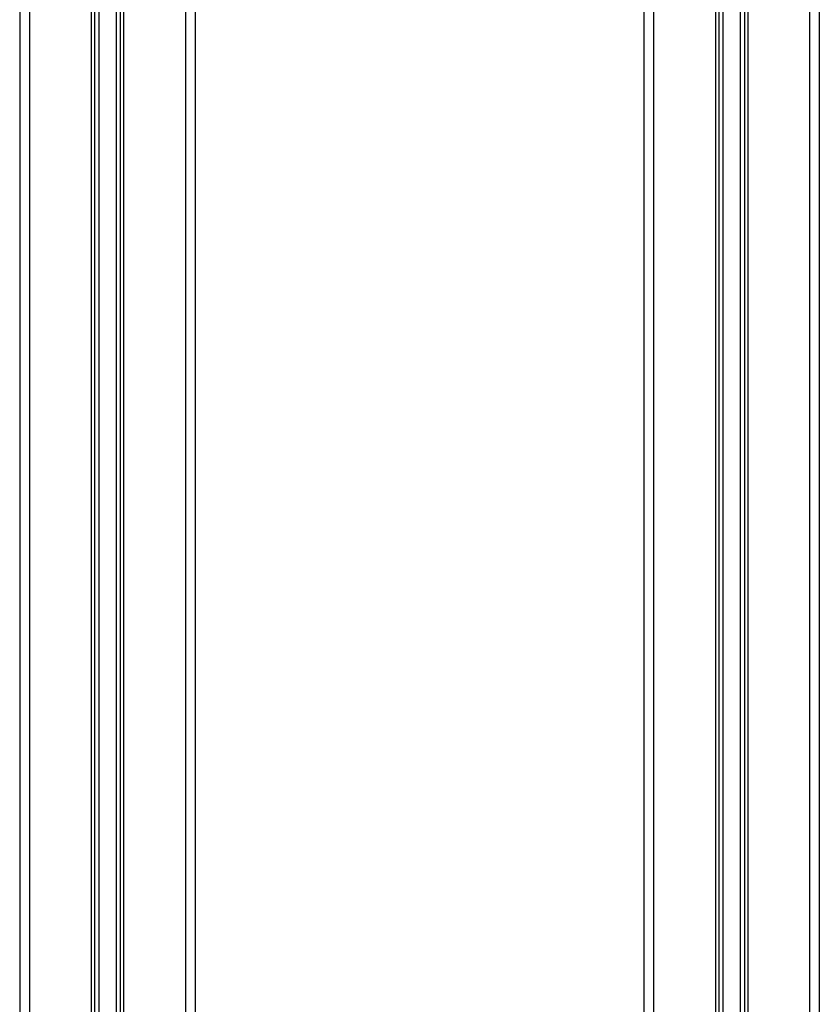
# Model space of a CAD drawing. Header units: millimetres. Extents: x 0 to 420, y 0 to 297.
# Tile 74 of 105: x 269 to 279, y 209 to 222. Entities that reach past the tile are written whole.
import ezdxf

# ---------------------------------------------------------------- set-up
doc = ezdxf.new("R2010")
doc.units = ezdxf.units.MM

msp = doc.modelspace()

# ---------------------------------------------------------------- linework, layer by layer
at = {"color": 7, "linetype": 'Continuous', "lineweight": 25}
for p, q in [((268.90343, 231.28329), (268.90343, 201.78329)), ((269.69593, 231.28329), (269.69593, 201.78329)), ((269.73855, 231.28329), (269.73855, 201.78329)), ((269.79338, 231.28329), (269.79338, 201.78329)), ((270.01348, 231.28329), (270.01348, 201.78329)), ((270.06831, 231.28329), (270.06831, 201.78329)), ((270.11093, 231.28329), (270.11093, 201.78329)), ((270.90343, 231.28329), (270.90343, 201.78329)), ((271.02843, 231.28329), (271.02843, 204.03329)), ((276.77843, 231.28329), (276.77843, 204.03329)), ((276.90343, 231.28329), (276.90343, 201.78329)), ((277.69593, 231.28329), (277.69593, 201.78329)), ((277.73855, 231.28329), (277.73855, 201.78329)), ((277.79338, 231.28329), (277.79338, 201.78329)), ((278.01348, 231.28329), (278.01348, 201.78329)), ((278.06831, 231.28329), (278.06831, 201.78329)), ((278.11093, 231.28329), (278.11093, 201.78329)), ((278.90343, 231.28329), (278.90343, 201.78329)), ((268.77843, 223.41257), (268.77843, 201.78329)), ((279.02843, 223.41257), (279.02843, 201.78329))]:
    msp.add_line(p, q, dxfattribs=at)

doc.saveas('drawing.dxf')
